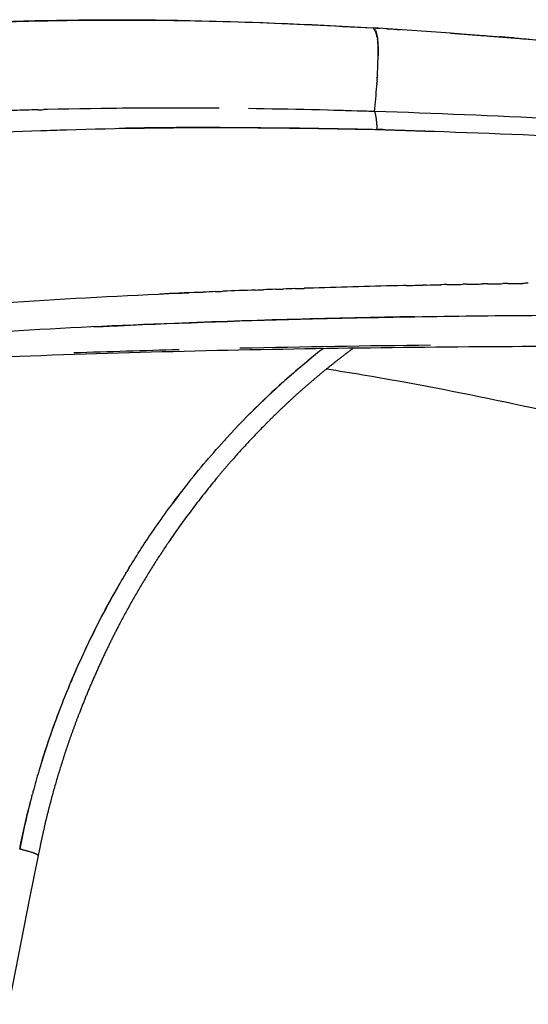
# Model space of a CAD drawing. Header units: millimetres. Extents: x 0 to 1905, y 0 to 2577.
# Tile 30 of 70: x 101 to 134, y 1871 to 1936. Entities that reach past the tile are written whole.
import ezdxf

# ---------------------------------------------------------------- set-up
doc = ezdxf.new("R2010")
doc.units = ezdxf.units.MM
doc.header["$MEASUREMENT"] = 0
doc.layers.add('Crea2D$visibili$linee', color=7, linetype='Continuous', true_color=0x000000)

msp = doc.modelspace()

# ---------------------------------------------------------------- linework, layer by layer
at = {"layer": 'Crea2D$visibili$linee'}
msp.add_line((124.3321785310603, 1930.23713920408), (124.3339297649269, 1930.237076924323), dxfattribs=at)
for centre, radius, start, end in [((101.7523339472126, 1557.565689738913), 378.8667831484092, 85.82261102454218, 86.59672644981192), ((94.07697342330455, 1934.385034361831), 30.49355794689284, 356.7229435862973, 358.3363584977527), ((85.86464983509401, 1934.80165690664), 38.71611253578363, 356.7854222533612, 356.8021324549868), ((53.95849071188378, 1937.021979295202), 70.69999994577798, 354.4930426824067, 355.8731152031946), ((110.8427509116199, 1595.754624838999), 334.7142551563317, 89.44767158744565, 91.38962353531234), ((110.8798513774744, 1571.157313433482), 359.3088705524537, 89.49139756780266, 90.72366192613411), ((109.6217922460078, 1465.761107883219), 464.7134981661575, 88.18598794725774, 89.21248709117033), ((75.20663460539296, 116.0868239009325), 1814.819910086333, 88.44885865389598, 88.54581855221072), ((113.775937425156, 1611.805500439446), 317.3818548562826, 89.9352820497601, 91.13847633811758), ((141.5358891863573, 1249.27215541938), 669.640074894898, 92.46783634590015, 92.68601386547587), ((141.8255597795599, 1242.275058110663), 676.6431726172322, 92.14783795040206, 92.3300254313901), ((143.2487239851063, 1195.929154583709), 723.0107307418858, 91.34785919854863, 91.81898382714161), ((131.1694583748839, 1154.00711955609), 760.7446934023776, 91.48762495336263, 92.01171474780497), ((140.2500392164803, 761.741055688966), 1153.117711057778, 90.60724072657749, 91.23315289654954), ((152.7874565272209, 1873.819122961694), 51.72276926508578, 129.0655715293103, 135.2816044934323), ((156.3209011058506, 1870.607657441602), 56.50176742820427, 142.6385901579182, 143.2838889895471), ((156.5860002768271, 1870.601634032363), 56.73308530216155, 149.9395346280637, 154.9947691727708), ((158.0970088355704, 1869.852699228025), 58.41901875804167, 155.1643431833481, 158.6416208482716), ((162.1397279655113, 1868.136228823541), 62.80932487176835, 156.2497216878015, 157.7467811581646), ((154.1472316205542, 1871.287574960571), 54.21794432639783, 158.5336394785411, 163.5411926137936), ((156.7610075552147, 1870.384776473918), 56.98096940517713, 159.1064580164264, 162.7031086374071), ((150.0893361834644, 1872.405215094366), 50.00984716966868, 163.4519846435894, 165.0727095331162), ((158.6116602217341, 1870.103795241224), 58.83719872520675, 165.303673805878, 168.8266265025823), ((102.077113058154, 1881.085552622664), 0.03061107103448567, 354.4766208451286, 45.56813943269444)]:
    msp.add_arc(centre, radius, start, end, dxfattribs=at)
for points, knots in [([(69.01853264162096, 1931.830397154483), (69.23641444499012, 1931.893232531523), (69.45265520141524, 1931.954708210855), (70.70468211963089, 1932.305313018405), (71.75314014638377, 1932.578694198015), (74.99896874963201, 1933.368030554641), (77.23414817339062, 1933.830446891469), (79.45612172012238, 1934.218023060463), (81.02108331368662, 1934.49087162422), (84.1653695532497, 1934.969844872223), (90.91547579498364, 1935.740875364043), (99.96991942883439, 1936.298581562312), (111.7559453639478, 1936.361384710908), (119.9210476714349, 1936.024192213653), (124.2203932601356, 1935.767421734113)], [2.734015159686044, 2.734015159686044, 2.734015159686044, 2.734015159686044, 3.404081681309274, 3.404081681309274, 6.704320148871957, 6.704320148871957, 13.60958521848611, 13.60958521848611, 13.60958521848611, 18.37504734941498, 23.14995319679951, 33.98736747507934, 45.57643343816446, 58.49765907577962, 58.49765907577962, 58.49765907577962, 58.49765907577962]), ([(124.2203931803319, 1935.767420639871), (124.2206339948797, 1935.767406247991), (124.2208748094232, 1935.76739185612), (124.2211156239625, 1935.767377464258), (124.374354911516, 1935.758219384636), (124.5292380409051, 1935.74886063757), (124.6857643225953, 1935.739297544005)], [0.6932084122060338, 0.6932084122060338, 0.6932084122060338, 0.6932084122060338, 0.6939327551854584, 0.6939327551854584, 0.6939327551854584, 1.218718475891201, 1.218718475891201, 1.218718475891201, 1.218718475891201]), ([(124.2431570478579, 1935.764317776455), (124.2956525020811, 1935.731248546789), (124.3969206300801, 1935.667455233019), (124.4788085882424, 1935.372093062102), (124.5127942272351, 1935.133806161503), (124.5221215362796, 1935.051162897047)], [0, 0, 0, 0, 0.151748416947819, 0.292735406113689, 0.35791893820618, 0.35791893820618, 0.35791893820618, 0.35791893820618]), ([(124.5226472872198, 1935.046483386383), (124.5317463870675, 1934.9651270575), (124.5539611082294, 1934.711167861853), (124.5663805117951, 1934.324877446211), (124.5660496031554, 1934.000165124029), (124.5653415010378, 1933.914289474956)], [0.3591471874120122, 0.3591471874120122, 0.3591471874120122, 0.3591471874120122, 0.423102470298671, 0.542884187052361, 0.5838063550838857, 0.5838063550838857, 0.5838063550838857, 0.5838063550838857]), ([(124.557746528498, 1933.499745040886), (124.5777469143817, 1934.174329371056), (124.5686813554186, 1934.704687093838), (124.5234723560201, 1935.049752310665), (124.5232665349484, 1935.051313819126)], [4.353730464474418, 4.353730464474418, 4.353730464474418, 4.353730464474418, 4.640698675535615, 4.642006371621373, 4.642006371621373, 4.642006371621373, 4.642006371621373]), ([(173.4631455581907, 1927.634979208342), (171.1734112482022, 1927.756318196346), (168.8853457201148, 1927.882767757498), (160.4293947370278, 1928.362142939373), (154.2599692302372, 1928.740022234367), (140.1793061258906, 1929.556955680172), (132.2637167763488, 1929.992824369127), (124.3324957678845, 1930.241710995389)], [-0.3471539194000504, -0.3471539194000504, -0.3471539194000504, -0.3471539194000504, -0.298780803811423, -0.298780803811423, -0.168215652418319, -0.168215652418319, -3.547538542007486e-07, -3.547538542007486e-07, -3.547538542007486e-07, -3.547538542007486e-07]), ([(83.20725739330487, 1927.581090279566), (86.38622705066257, 1927.906118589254), (92.75257385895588, 1928.557034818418), (99.10354187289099, 1928.86942682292), (102.2803985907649, 1928.98152752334)], [0, 0, 0, 0, 0.230197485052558, 0.461003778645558, 0.461003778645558, 0.461003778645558, 0.461003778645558]), ([(102.280381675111, 1928.982004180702), (102.8444483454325, 1929.002028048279), (103.4082004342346, 1929.020473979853), (110.836127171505, 1929.244076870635), (117.6824318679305, 1929.220624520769), (124.4918283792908, 1929.05827476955)], [1.458957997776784, 1.458957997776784, 1.458957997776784, 1.458957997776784, 1.499999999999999, 1.499999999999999, 2, 2, 2, 2]), ([(124.491833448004, 1929.058436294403), (132.4117820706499, 1928.809904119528), (140.311304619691, 1928.479810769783), (152.0785115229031, 1927.870956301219), (155.9382287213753, 1927.654498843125), (159.8010115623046, 1927.43970990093)], [7.435445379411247e-08, 7.435445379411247e-08, 7.435445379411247e-08, 7.435445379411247e-08, 0.168215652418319, 0.168215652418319, 0.2499999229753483, 0.2499999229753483, 0.2499999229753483, 0.2499999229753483]), ([(263.4758104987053, 1920.126172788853), (261.8451129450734, 1919.901390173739), (258.6677236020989, 1919.479717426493), (252.4629656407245, 1918.717650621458), (241.4809192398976, 1917.521782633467), (232.022906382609, 1916.75567809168), (225.5946875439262, 1916.346255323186), (221.7416654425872, 1916.10069651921), (217.8810279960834, 1915.892987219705), (210.187807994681, 1915.542901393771), (206.3348872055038, 1915.399610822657), (202.4946964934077, 1915.282787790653), (201.6755497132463, 1915.257860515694), (199.9287552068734, 1915.207290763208), (196.2833550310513, 1915.112824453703), (189.4301172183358, 1914.966347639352), (183.5037763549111, 1914.888609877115), (179.4762744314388, 1914.85177613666), (178.415743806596, 1914.842077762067), (176.412766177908, 1914.825932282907), (172.3669565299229, 1914.799942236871), (161.4028336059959, 1914.753220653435), (148.0608228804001, 1914.764707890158), (136.7617771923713, 1914.722333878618), (133.4416169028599, 1914.700578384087), (129.5949796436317, 1914.67567234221), (125.7416865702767, 1914.638758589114), (118.0307253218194, 1914.526709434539), (114.1666090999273, 1914.451506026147), (110.3026783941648, 1914.349914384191), (106.4457993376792, 1914.248508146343), (102.5788867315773, 1914.125164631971), (96.77858182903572, 1913.874680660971), (94.8438892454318, 1913.780233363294), (90.97183924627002, 1913.563943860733), (89.0354644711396, 1913.442145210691), (87.09909876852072, 1913.304052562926)], [0, 0, 0, 0, 4.938360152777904, 9.615591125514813, 18.75398596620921, 38.07781323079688, 38.07781323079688, 38.07781323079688, 49.79280703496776, 49.79280703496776, 61.51603612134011, 61.51603612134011, 61.51603612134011, 63.97461534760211, 66.75860600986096, 72.45589957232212, 84.53892728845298, 84.53892728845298, 84.53892728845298, 87.7206555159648, 90.54804330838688, 96.67661777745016, 120.6132550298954, 130.5739414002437, 130.5739414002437, 130.5739414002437, 142.2563392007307, 142.2563392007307, 153.9252191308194, 153.9252191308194, 153.9252191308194, 165.5734936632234, 165.5734936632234, 171.3975430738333, 171.3975430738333, 177.2238678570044, 177.2238678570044, 177.2238678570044, 177.2238678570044]), ([(120.2989617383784, 1918.575886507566), (120.1142804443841, 1918.569989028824), (119.9067810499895, 1918.563280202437), (119.6992693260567, 1918.556477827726), (119.6764594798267, 1918.555728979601)], [5.82364003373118, 5.82364003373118, 5.82364003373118, 5.82364003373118, 5.826814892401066, 5.827206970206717, 5.827206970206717, 5.827206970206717, 5.827206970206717]), ([(133.1417829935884, 1918.870917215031), (133.1985287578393, 1918.871741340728), (133.2552729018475, 1918.872559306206), (133.5864819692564, 1918.877297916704), (133.8609215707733, 1918.88108232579), (134.1353345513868, 1918.884726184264)], [1.249024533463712, 1.249024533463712, 1.249024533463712, 1.249024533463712, 1.25, 1.25, 1.254718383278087, 1.254718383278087, 1.254718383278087, 1.254718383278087]), ([(89.4391954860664, 1916.821505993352), (96.8136548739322, 1917.476081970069), (104.127975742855, 1917.908900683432), (111.6416159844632, 1918.245860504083), (111.8478013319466, 1918.255009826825), (112.0539787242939, 1918.264061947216)], [1.000000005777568, 1.000000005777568, 1.000000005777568, 1.000000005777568, 1.125, 1.125, 1.128527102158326, 1.128527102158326, 1.128527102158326, 1.128527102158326]), ([(127.0022156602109, 1916.679718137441), (121.7124380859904, 1916.59242060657), (116.4120434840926, 1916.450534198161), (103.814479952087, 1915.953787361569), (96.5193245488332, 1915.556376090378), (89.21199296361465, 1914.930378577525)], [3.784133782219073, 3.784133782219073, 3.784133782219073, 3.784133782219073, 3.875, 3.875, 4, 4, 4, 4]), ([(105.7973718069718, 1916.01450836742), (106.332263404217, 1916.03978155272), (111.1530600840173, 1916.260917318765), (121.1293641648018, 1916.610745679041), (130.7706730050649, 1916.749023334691), (136.1343683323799, 1916.778770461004), (136.3623023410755, 1916.779950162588)], [3.09434888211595, 3.09434888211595, 3.09434888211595, 3.09434888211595, 3.103488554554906, 3.176733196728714, 3.265059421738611, 3.268979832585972, 3.268979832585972, 3.268979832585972, 3.268979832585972]), ([(120.9313350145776, 1914.568466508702), (120.2631818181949, 1914.046691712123), (119.6091240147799, 1913.509899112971), (117.4363174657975, 1911.634644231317), (115.96797306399, 1910.202417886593), (114.5794429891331, 1908.684605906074)], [1.25665922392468, 1.25665922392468, 1.25665922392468, 1.25665922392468, 1.304007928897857, 1.304007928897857, 1.417891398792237, 1.417891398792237, 1.417891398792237, 1.417891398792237]), ([(121.1677116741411, 1913.23278754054), (121.966059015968, 1913.108584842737), (129.0698756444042, 1911.95717900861), (138.9541543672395, 1909.808784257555), (147.9695437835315, 1907.522767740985), (150.7881284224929, 1906.782262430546)], [1.08889218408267, 1.08889218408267, 1.08889218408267, 1.08889218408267, 1.090934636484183, 1.107084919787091, 1.114455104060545, 1.114455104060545, 1.114455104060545, 1.114455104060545]), ([(108.1258507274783, 1900.099264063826), (108.6423379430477, 1900.9448140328), (109.7998114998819, 1902.727948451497), (111.8626193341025, 1905.548042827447), (113.4690006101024, 1907.460354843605), (114.3858253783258, 1908.472146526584)], [3.369057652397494, 3.369057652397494, 3.369057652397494, 3.369057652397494, 3.424356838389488, 3.487917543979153, 3.565161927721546, 3.565161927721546, 3.565161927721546, 3.565161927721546]), ([(107.905786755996, 1899.735948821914), (107.3993891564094, 1898.89402034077), (106.9169491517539, 1898.04159528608), (105.9780118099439, 1896.27367145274), (105.5157973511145, 1895.334499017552), (105.0806326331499, 1894.389752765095)], [1.623950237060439, 1.623950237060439, 1.623950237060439, 1.623950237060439, 1.678577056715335, 1.678577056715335, 1.736184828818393, 1.736184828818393, 1.736184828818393, 1.736184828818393])]:
    msp.add_open_spline(points, degree=3, knots=knots, dxfattribs=at)
for points, weights, knots in [([(79.47916428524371, 1934.20603313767), (80.15298058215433, 1934.322371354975), (80.82781566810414, 1934.432646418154), (81.50361498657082, 1934.536849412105), (92.27015709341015, 1936.198157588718), (106.2351918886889, 1936.83002062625), (124.2431570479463, 1935.764317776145)], [1, 0.9999730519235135, 0.9999730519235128, 1, 1, 1, 1], [0, 0, 0, 0, 2.051329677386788, 2.051329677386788, 2.051329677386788, 3.051329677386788, 3.051329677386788, 3.051329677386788, 3.051329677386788]), ([(129.3507386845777, 1935.425938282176), (130.0269559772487, 1935.376778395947), (131.5494463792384, 1935.262526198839), (134.5942435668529, 1935.020862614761), (140.9970154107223, 1934.473523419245), (146.5490789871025, 1933.942706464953), (150.5795926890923, 1933.549193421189), (152.5098495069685, 1933.360338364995), (154.4399992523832, 1933.17039212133), (156.3700413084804, 1932.979354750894), (160.1981673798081, 1932.599077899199), (164.0267790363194, 1932.223721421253), (167.8558699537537, 1931.853285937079), (170.5058432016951, 1931.597677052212), (173.1564370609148, 1931.348586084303), (175.8076354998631, 1931.106014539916), (178.3426357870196, 1930.874146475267), (180.8784125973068, 1930.650930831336), (183.4149363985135, 1930.436370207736), (186.8458666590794, 1930.145700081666), (190.2785303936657, 1929.876272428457), (193.7127960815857, 1929.628097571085), (195.0226212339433, 1929.533757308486), (196.3327205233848, 1929.443303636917), (197.6430824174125, 1929.356737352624), (203.3285631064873, 1928.981560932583), (208.9459315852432, 1928.68823760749), (220.4208244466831, 1928.34082693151), (226.1992837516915, 1928.295191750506), (231.9856923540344, 1928.428680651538), (235.0518301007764, 1928.498219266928), (238.116296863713, 1928.621018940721), (241.1781675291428, 1928.79704260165), (243.3119067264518, 1928.919989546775), (245.4438287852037, 1929.071208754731), (247.5735591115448, 1929.250673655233), (248.451098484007, 1929.324729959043), (249.328194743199, 1929.403861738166), (250.2048185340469, 1929.488066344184), (253.1617158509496, 1929.771208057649), (256.1120962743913, 1930.11568785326), (259.0546875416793, 1930.521357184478), (261.9085083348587, 1930.914757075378), (264.7529466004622, 1931.371076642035), (267.5866152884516, 1931.890093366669)], [1, 1, 1, 1, 1, 1, 1, 0.9999998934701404, 0.99999989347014, 1, 0.9999994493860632, 0.9999994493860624, 1, 0.9999979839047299, 0.9999979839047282, 1, 0.9999961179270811, 0.9999961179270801, 1, 0.9999872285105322, 0.9999872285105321, 1, 0.9999970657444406, 0.9999970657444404, 1, 1, 1, 1, 1, 1, 0.9998993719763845, 0.9998993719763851, 1, 0.9999414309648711, 0.9999414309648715, 1, 0.9999888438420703, 0.9999888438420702, 1, 0.9998562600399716, 0.9998562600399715, 1, 0.9998374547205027, 0.9998374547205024, 1], [0, 0, 0, 0, 2.03401310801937, 4.580281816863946, 9.163127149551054, 21.31219408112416, 21.31219408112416, 21.31219408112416, 27.13061439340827, 27.13061439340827, 27.13061439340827, 38.67151401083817, 38.67151401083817, 38.67151401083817, 46.65832303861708, 46.65832303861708, 46.65832303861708, 54.29505512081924, 54.29505512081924, 54.29505512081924, 64.6246524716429, 64.6246524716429, 64.6246524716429, 68.56430126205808, 68.56430126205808, 68.56430126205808, 85.63264683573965, 85.63264683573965, 102.9924369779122, 102.9924369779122, 102.9924369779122, 112.1927526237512, 112.1927526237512, 112.1927526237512, 118.6044000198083, 118.6044000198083, 118.6044000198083, 121.2463612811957, 121.2463612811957, 121.2463612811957, 130.1569888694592, 130.1569888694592, 130.1569888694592, 138.7987114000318, 138.7987114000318, 138.7987114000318, 138.7987114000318]), ([(115.4298643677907, 1929.182949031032), (118.4521669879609, 1929.16731948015), (121.4719976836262, 1929.11279712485), (124.4918283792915, 1929.05827476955), (125.7538181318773, 1929.017154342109), (127.0157840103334, 1928.975307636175), (128.2777255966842, 1928.932734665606)], [1, 1, 1, 1, 0.9999998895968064, 0.9999998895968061, 1], [0.7798560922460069, 0.7798560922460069, 0.7798560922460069, 0.7798560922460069, 1, 1, 1, 4.787978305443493, 4.787978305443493, 4.787978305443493, 4.787978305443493]), ([(122.9242563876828, 1914.597360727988), (121.7272213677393, 1913.708651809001), (120.5703174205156, 1912.76829568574), (119.4557711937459, 1911.778102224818), (118.2373273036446, 1910.694585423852), (117.0661640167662, 1909.544853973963), (114.8285721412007, 1907.137081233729), (113.7576777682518, 1905.873499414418), (110.7546031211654, 1901.99189706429), (108.9615468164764, 1899.208023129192), (107.4408695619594, 1896.288006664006), (106.4764643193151, 1894.436148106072), (105.5717499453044, 1892.41678699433), (104.8139465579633, 1890.45366052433), (104.2255408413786, 1888.929366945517), (103.7064451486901, 1887.389044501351), (102.8042533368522, 1884.253126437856), (102.4275912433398, 1882.685021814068), (102.1107973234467, 1881.086759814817)], [1, 0.9993584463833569, 0.9993584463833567, 1, 1, 1, 1, 1, 1, 1, 1, 1, 1, 1, 1, 1, 1, 1, 1], [0, 0, 0, 0, 4.471177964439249, 4.471177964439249, 4.471177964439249, 9.594595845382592, 9.594595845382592, 14.73345974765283, 14.73345974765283, 24.82712767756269, 24.82712767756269, 24.82712767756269, 31.3348635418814, 31.3348635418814, 31.3348635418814, 36.28285254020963, 36.28285254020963, 41.18266586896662, 41.18266586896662, 41.18266586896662, 41.18266586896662])]:
    msp.add_rational_spline(points, weights, degree=3, knots=knots, dxfattribs=at)
for points in [[(124.5127115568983, 1935.124146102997), (124.4537032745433, 1935.49565712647), (124.348430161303, 1935.62998745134), (124.2431570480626, 1935.764317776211)], [(125.1445950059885, 1935.710969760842), (125.4415650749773, 1935.69244570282), (125.7442144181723, 1935.673202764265), (126.052538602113, 1935.653217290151)], [(133.5498096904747, 1935.10110857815), (133.2289131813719, 1935.127308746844), (132.9090643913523, 1935.153129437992), (132.5902692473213, 1935.178561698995)], [(124.5122242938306, 1932.498867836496), (124.5143798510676, 1932.535126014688), (124.5164676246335, 1932.571041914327), (124.5184874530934, 1932.606614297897)], [(124.5200328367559, 1932.630619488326), (124.519581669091, 1932.622631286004), (124.5191270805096, 1932.614626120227), (124.5186690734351, 1932.606603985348)], [(124.4751513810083, 1931.934022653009), (124.476670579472, 1931.955337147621), (124.4781703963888, 1931.976554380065), (124.4796508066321, 1931.997674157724)], [(124.4868339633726, 1932.100885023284), (124.4845019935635, 1932.06674334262), (124.4821182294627, 1932.032339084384), (124.4796828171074, 1931.997671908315)], [(124.4867840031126, 1932.100888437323), (124.4876874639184, 1932.114153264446), (124.488583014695, 1932.127378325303), (124.4894706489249, 1932.140563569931)], [(124.4971487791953, 1932.255374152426), (124.4946759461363, 1932.21744202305), (124.4921357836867, 1932.179170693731), (124.4895285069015, 1932.140559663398)], [(124.497065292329, 1932.25537958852), (124.4985423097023, 1932.278120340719), (124.4999948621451, 1932.300737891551), (124.5014229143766, 1932.323231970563)], [(124.5040642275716, 1932.363363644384), (124.5032258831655, 1932.350027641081), (124.5023788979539, 1932.336648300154), (124.5015232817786, 1932.32322559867)], [(124.5039533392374, 1932.363370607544), (124.5061261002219, 1932.398081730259), (124.5082396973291, 1932.432494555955), (124.5102939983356, 1932.466608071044)], [(124.5123732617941, 1932.498858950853), (124.5117325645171, 1932.488135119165), (124.5110860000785, 1932.477382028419), (124.5104335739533, 1932.46659966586)], [(102.0928961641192, 1930.354183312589), (102.2181997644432, 1930.357531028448), (102.3434986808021, 1930.360802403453), (102.4687928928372, 1930.363997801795)], [(124.4918283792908, 1929.05827476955), (124.4910742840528, 1929.074061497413), (124.4902861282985, 1929.089783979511), (124.4894644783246, 1929.105438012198)], [(112.7021123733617, 1918.29219946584), (112.7970224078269, 1918.296273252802), (112.891930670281, 1918.300326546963), (112.9868371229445, 1918.304359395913)], [(113.8332774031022, 1918.338969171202), (113.5511659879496, 1918.327286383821), (113.2690329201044, 1918.315424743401), (112.9868786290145, 1918.303383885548)], [(113.8332436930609, 1918.339786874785), (113.9942768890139, 1918.346424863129), (114.1553045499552, 1918.353004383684), (114.3163264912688, 1918.359525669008)], [(116.4662713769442, 1918.443170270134), (116.6415277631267, 1918.449710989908), (116.8167763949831, 1918.456183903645), (116.9920170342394, 1918.462589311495)], [(117.7817177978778, 1918.49092465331), (117.5185064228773, 1918.481559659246), (117.2552754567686, 1918.472042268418), (116.9920249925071, 1918.462371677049)], [(117.7817151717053, 1918.49100041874), (117.9487659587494, 1918.49691460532), (118.1158091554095, 1918.502767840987), (118.2828445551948, 1918.508560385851)], [(119.0942881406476, 1918.536371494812), (118.8238276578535, 1918.52726469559), (118.5533463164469, 1918.517998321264), (118.2828442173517, 1918.508571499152)], [(119.0942930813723, 1918.536226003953), (119.2883622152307, 1918.542729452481), (119.4824203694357, 1918.549151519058), (119.6764672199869, 1918.55549261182)], [(126.4149988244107, 1918.74453148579), (126.3572512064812, 1918.743187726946), (126.2995026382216, 1918.741837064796), (126.2417531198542, 1918.74047947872)], [(126.4150136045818, 1918.743897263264), (126.7937856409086, 1918.75273371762), (127.1725001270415, 1918.761278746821), (127.5511546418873, 1918.769535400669)], [(127.7611533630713, 1918.77461878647), (127.691151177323, 1918.773118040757), (127.6211475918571, 1918.771607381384), (127.5511426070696, 1918.770086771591)], [(127.761164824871, 1918.774085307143), (128.0745129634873, 1918.78083018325), (128.387819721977, 1918.787377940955), (128.7010837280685, 1918.793730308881)], [(129.105694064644, 1918.802237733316), (128.970826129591, 1918.799587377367), (128.8359529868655, 1918.796901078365), (128.7010746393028, 1918.794178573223)], [(129.1057021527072, 1918.801827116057), (129.4601735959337, 1918.808825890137), (129.8145895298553, 1918.815575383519), (130.1689479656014, 1918.822078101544)], [(130.4485974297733, 1918.827452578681), (130.3553814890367, 1918.825783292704), (130.2621630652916, 1918.824097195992), (130.1689421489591, 1918.822394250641)], [(130.4486026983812, 1918.827158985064), (130.7962591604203, 1918.833412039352), (131.1438597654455, 1918.83942815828), (131.4914026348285, 1918.84520970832)], [(131.7957576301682, 1918.850413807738), (131.694307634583, 1918.848771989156), (131.5928547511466, 1918.847110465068), (131.4913989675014, 1918.845429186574)], [(131.7957608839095, 1918.850213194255), (132.1350732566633, 1918.855724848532), (132.474330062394, 1918.861013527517), (132.8135295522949, 1918.866081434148)], [(133.1417810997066, 1918.871047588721), (133.0323664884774, 1918.869463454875), (132.922948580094, 1918.867856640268), (132.8135273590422, 1918.866227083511)], [(134.4867373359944, 1918.889384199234), (134.3696064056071, 1918.887885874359), (134.2524717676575, 1918.886361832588), (134.1353334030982, 1918.884811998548)], [(132.787873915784, 1911.084406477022), (132.7900791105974, 1911.083949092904), (132.792285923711, 1911.083492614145), (132.7944945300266, 1911.083037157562)], [(114.4815196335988, 1908.577277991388), (114.4496305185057, 1908.542232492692), (114.4177838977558, 1908.507141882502), (114.3859799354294, 1908.472006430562)], [(114.4814211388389, 1908.577367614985), (114.5140369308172, 1908.613173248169), (114.5466974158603, 1908.648931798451), (114.5794024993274, 1908.684643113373)], [(108.1261026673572, 1900.099109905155), (108.0735452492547, 1900.013213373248), (108.0212367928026, 1899.92720310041), (107.9691788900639, 1899.841081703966)], [(107.9058530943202, 1899.735908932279), (107.9269119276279, 1899.771000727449), (107.9480087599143, 1899.806065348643), (107.9691434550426, 1899.841102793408)], [(101.6994943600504, 1885.030522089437), (101.7079324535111, 1885.062932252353), (101.7164049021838, 1885.095332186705), (101.724911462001, 1885.127721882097)], [(101.7675076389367, 1885.287308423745), (101.7532616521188, 1885.234129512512), (101.7390933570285, 1885.180926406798), (101.7250023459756, 1885.127698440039)], [(100.8897021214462, 1881.505177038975), (101.1146639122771, 1882.555077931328), (101.339625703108, 1883.604978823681), (101.6007415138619, 1884.644452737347)], [(100.9598584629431, 1881.488401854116), (100.936687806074, 1881.493998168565), (100.9132979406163, 1881.49959121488), (100.8897021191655, 1881.505177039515)], [(101.0438725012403, 1881.467859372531), (101.0235139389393, 1881.472899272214), (101.0029645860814, 1881.477940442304), (100.9822341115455, 1881.482979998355)], [(102.1075208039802, 1881.082618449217), (78.2269587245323, 1760.554224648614), (54.33893760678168, 1640.025738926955), (30.49434802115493, 1519.497261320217)], [(102.0184200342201, 1881.162337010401), (102.0083158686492, 1881.167506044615), (101.997351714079, 1881.172817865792), (101.9855251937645, 1881.178268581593)]]:
    msp.add_open_spline(points, degree=3, dxfattribs=at)
for points, weights, degree in [([(102.0928828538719, 1930.35469375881), (95.75769795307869, 1930.189473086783), (89.39996961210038, 1929.833265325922), (82.97136935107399, 1929.160290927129)], [0.9999999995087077, 0.999999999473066, 0.9999999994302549, 0.999999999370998], 3), ([(102.7255496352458, 1930.370565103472), (102.6399656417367, 1930.36850252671), (102.5543778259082, 1930.366405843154), (102.4687860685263, 1930.364274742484)], [0.9999999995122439, 0.9999999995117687, 0.9999999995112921, 0.9999999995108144], 3), ([(124.3324527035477, 1930.241690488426), (124.449241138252, 1929.879211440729), (124.4894789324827, 1929.105438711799)], [0.9999963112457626, 0.9429041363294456, 0.9964608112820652], 2), ([(100.9598604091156, 1881.4884099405), (100.9710813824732, 1881.485702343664), (100.9822374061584, 1881.482993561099)], [0.983551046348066, 0.9809970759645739, 0.9784883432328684], 2), ([(101.043881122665, 1881.467894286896), (101.719258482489, 1881.300997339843), (101.9855299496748, 1881.178278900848)], [0.9649858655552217, 0.8393616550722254, 0.8393622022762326], 2), ([(102.0184416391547, 1881.162379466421), (102.130960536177, 1881.105121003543), (102.1056681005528, 1881.073267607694)], [0.8399160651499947, 0.844029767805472, 0.8786971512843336], 2)]:
    msp.add_rational_spline(points, weights, degree=degree, dxfattribs=at)

doc.saveas('drawing.dxf')
